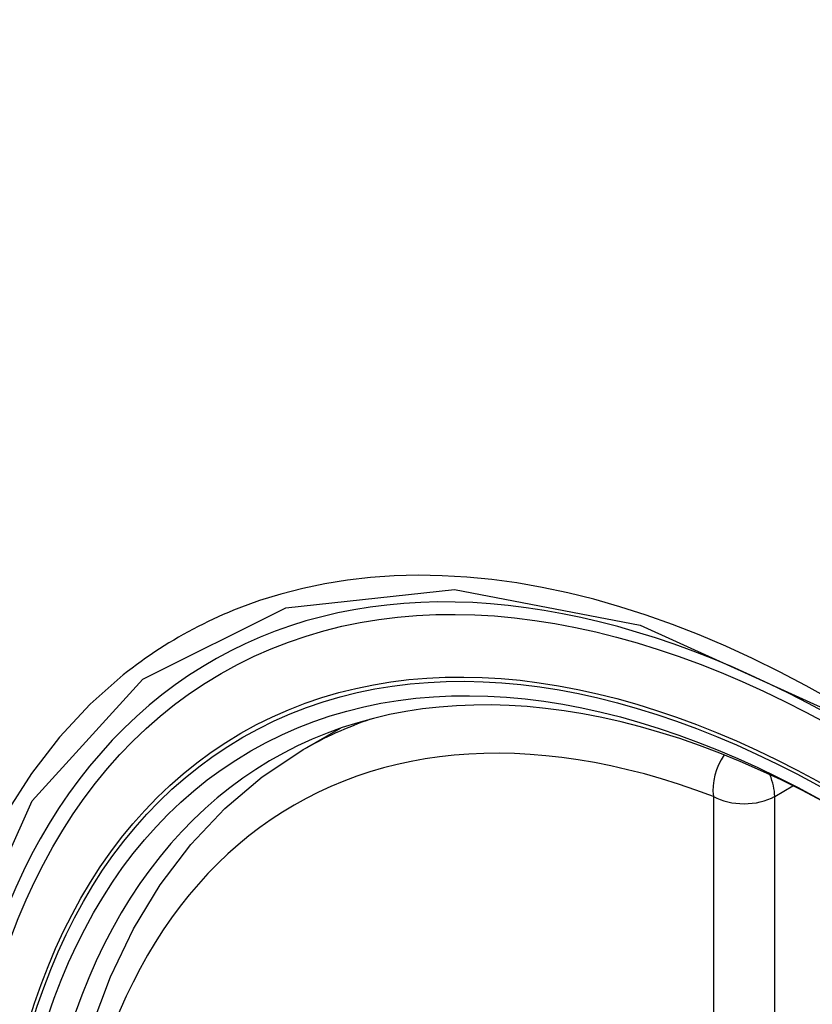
# Model space of a CAD drawing. Header units: inches. Extents: x 584 to 685, y 231 to 315.
# Tile 91 of 133: x 633.127 to 633.343, y 279.756 to 280.024. Entities that reach past the tile are written whole.
import ezdxf

# ---------------------------------------------------------------- set-up
doc = ezdxf.new("R2010")
doc.units = ezdxf.units.IN
doc.header["$MEASUREMENT"] = 0
doc.layers.add('Visible Edges(ANSI)', color=7, linetype='Continuous', lineweight=25)
doc.layers.add('Visible Tangent Edges(ANSI)', color=7, linetype='Continuous', lineweight=25)

msp = doc.modelspace()

# ---------------------------------------------------------------- linework, layer by layer
at = {"layer": 'Visible Edges(ANSI)'}
msp.add_line((633.20401, 279.82493), (633.21428, 279.83086), dxfattribs=at)
at = {"layer": 'Visible Edges(ANSI)', "flags": 128}
msp.add_lwpolyline([(633.18015, 279.49818), (633.17157, 279.51717), (633.16383, 279.53633), (633.15697, 279.55557), (633.15103, 279.57481), (633.14603, 279.59395), (633.14199, 279.61293), (633.13894, 279.63165), (633.13689, 279.65004), (633.13586, 279.66802), (633.13586, 279.68551), (633.1369, 279.70244), (633.13898, 279.71873), (633.14211, 279.73432), (633.14629, 279.74913), (633.15153, 279.7631), (633.1578, 279.77615), (633.16509, 279.7882), (633.17341, 279.79918), (633.1827, 279.80901), (633.19292, 279.81762), (633.20401, 279.82493)], dxfattribs=at)
at = {"layer": 'Visible Edges(ANSI)'}
for centre, major_axis, start_param, end_param in [((633.45794, 279.04758), (-0.64961, 1.12515), 5.161526, 5.834048), ((633.3532, 279.54965), (0.15748, -0.27276), 2.363977, 7.060801)]:
    msp.add_ellipse(centre, major_axis=major_axis, ratio=0.57735, start_param=start_param, end_param=end_param, dxfattribs=at)
msp.add_ellipse((633.34972, 279.54764), major_axis=(-0.15994, 0.27703), ratio=0.57735, dxfattribs=at)
at = {"layer": 'Visible Tangent Edges(ANSI)'}
for p, q in [((633.33267, 279.81228), (633.33766, 279.81516)), ((633.31596, 279.81228), (633.31596, 279.32761)), ((633.33267, 279.32761), (633.33267, 279.81228))]:
    msp.add_line(p, q, dxfattribs=at)
at = {"layer": 'Visible Tangent Edges(ANSI)', "flags": 128}
for points in [[(633.34859, 279.83833), (633.34128, 279.84242), (633.33397, 279.84627), (633.32665, 279.84987), (633.31935, 279.85321), (633.31206, 279.8563), (633.30481, 279.85913), (633.29759, 279.8617), (633.29042, 279.86399), (633.28331, 279.86602), (633.27627, 279.86777), (633.26929, 279.86925), (633.26237, 279.87045), (633.25552, 279.87139), (633.24874, 279.87205), (633.24203, 279.87243), (633.23541, 279.87254), (633.22889, 279.87238), (633.22248, 279.87194), (633.21619, 279.87122), (633.21001, 279.87023), (633.20395, 279.86897), (633.19801, 279.86744), (633.19221, 279.86565), (633.18654, 279.86358)], [(633.14032, 279.51044), (633.11619, 279.57951), (633.10274, 279.6471), (633.10059, 279.71017), (633.10984, 279.76559), (633.13013, 279.81105), (633.16039, 279.84426), (633.19934, 279.86372), (633.24531, 279.8687), (633.29597, 279.85893), (633.34909, 279.83488)], [(633.18654, 279.86358), (633.18511, 279.86302), (633.1837, 279.86243), (633.1823, 279.86183), (633.1809, 279.86121), (633.17951, 279.86058), (633.17814, 279.85993), (633.17677, 279.85926), (633.17541, 279.85857), (633.17406, 279.85787), (633.17272, 279.85715), (633.17139, 279.85642), (633.17007, 279.85567), (633.16876, 279.8549), (633.16746, 279.85412), (633.16617, 279.85332), (633.16489, 279.8525), (633.16362, 279.85167), (633.16236, 279.85082), (633.16111, 279.84995), (633.15987, 279.84907), (633.15864, 279.84817), (633.15742, 279.84726), (633.15621, 279.84633), (633.15501, 279.84538)], [(633.15501, 279.84538), (633.14598, 279.8374), (633.13762, 279.82843), (633.12996, 279.81851), (633.12303, 279.80766), (633.11684, 279.79592), (633.11143, 279.78332), (633.10683, 279.76991), (633.10305, 279.75577), (633.1001, 279.74093), (633.09799, 279.72543), (633.09671, 279.70932), (633.09629, 279.69264), (633.09672, 279.67543), (633.098, 279.65778), (633.10013, 279.63978), (633.1031, 279.62147), (633.10689, 279.60292), (633.11148, 279.58419), (633.11688, 279.56533), (633.12305, 279.54641), (633.13, 279.52748), (633.13765, 279.50869)]]:
    msp.add_lwpolyline(points, dxfattribs=at)
at = {"layer": 'Visible Tangent Edges(ANSI)'}
for centre, major_axis, ratio, start_param, end_param in [((633.3522, 279.54908), (-0.17318, 0.29996), 0.57735, 5.05527, 10.652693), ((633.35215, 279.54905), (-0.15059, 0.26083), 0.57735, 5.66855, 8.468616), ((633.3605, 279.55387), (-0.1565, 0.27106), 0.57735, 6.171189, 6.283185), ((633.32431, 279.8171), (-0.00418, -0.01105), 0.667065, 4.356432, 5.396522), ((633.32431, 279.8171), (0.00591, -0.01023), 0.57735, 0.785398, 1.348991), ((633.32431, 279.8171), (-0.01181, 0), 0.57735, 0.785398, 2.356194)]:
    msp.add_ellipse(centre, major_axis=major_axis, ratio=ratio, start_param=start_param, end_param=end_param, dxfattribs=at)
for centre, major_axis in [((633.3528, 279.54942), (0.17111, -0.29637)), ((633.34982, 279.5477), (-0.1627, 0.2818)), ((633.34972, 279.54764), (0.1621, -0.28076))]:
    msp.add_ellipse(centre, major_axis=major_axis, ratio=0.57735, dxfattribs=at)

doc.saveas('drawing.dxf')
